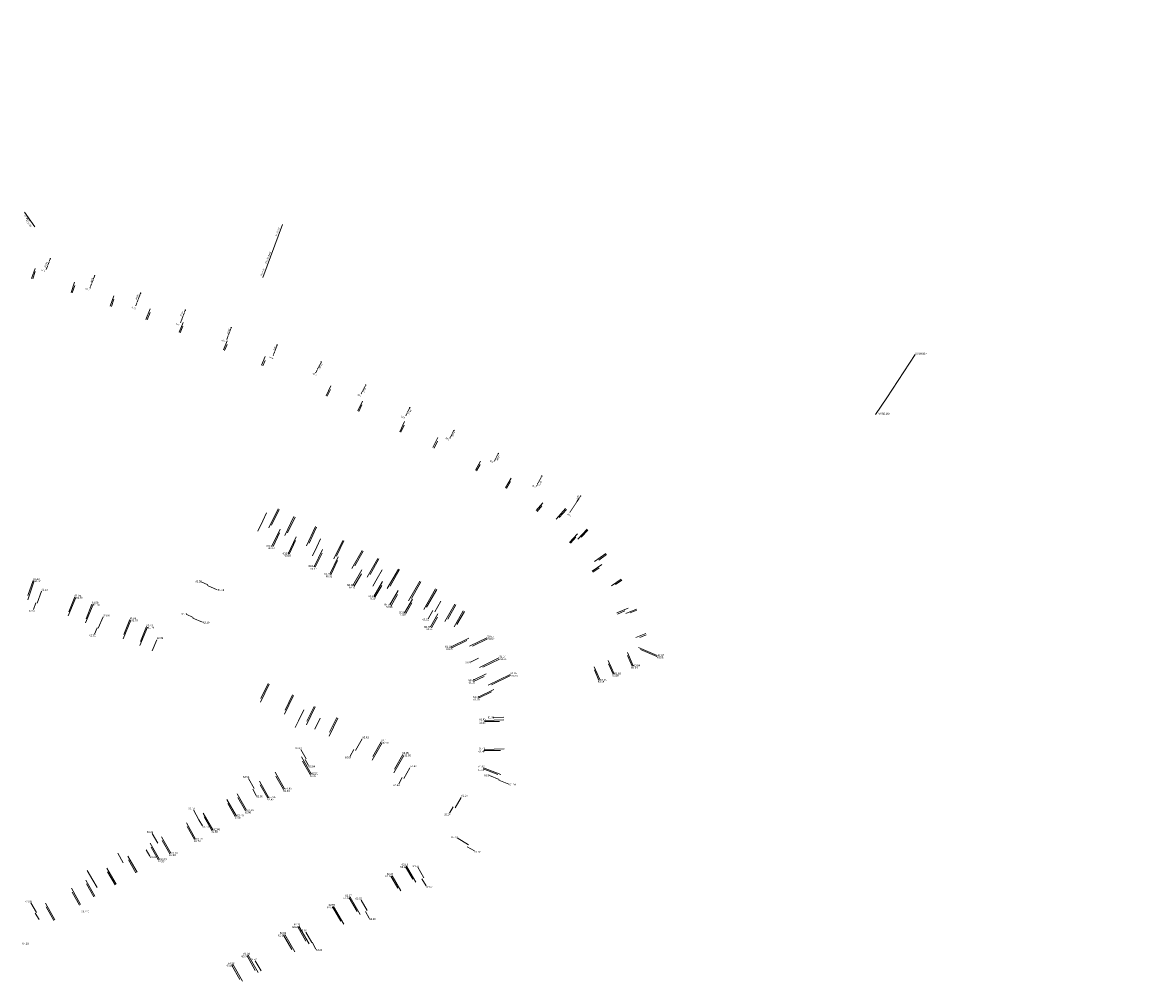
# Model space of a CAD drawing. Header units: inches. Extents: x 0 to 191500, y 0 to 342750.
# Tile 252 of 256: x 186726 to 187177, y 332329 to 332721. Entities that reach past the tile are written whole.
import ezdxf
from ezdxf.enums import TextEntityAlignment as Align

# ---------------------------------------------------------------- set-up
doc = ezdxf.new("R2010")
doc.units = ezdxf.units.IN
doc.header["$MEASUREMENT"] = 0
doc.linetypes.add('RI-HWA_HUISAANSLUITING', pattern=[4.8, 3, -1.8])
doc.linetypes.add('RI-VWA_HUISAANSLUITING', pattern=[6.1, 2.5, -1.8, 0, -1.8])
doc.layers.get('0').update_dxf_attribs({"lineweight": 20})
for name, color, linetype, lineweight in [('Duiker_New', 141, 'Continuous', 20), ('ECW', 150, 'Continuous', 20), ('N-WE-RI-HWA-MAATVOERING-T25', 151, 'Continuous', 20), ('N-WE-RI-HWA_HUISAANSLUITING', 150, 'RI-HWA_HUISAANSLUITING', 20), ('N-WE-RI-INLAAT', 7, 'Continuous', 20), ('N-WE-RI-VWA-MAATVOERING-T25', 30, 'Continuous', 20), ('N-WE-RI-VWA_HUISAANSLUITING', 20, 'RI-VWA_HUISAANSLUITING', 20), ('Tekst algemeen', 7, 'Continuous', 20)]:
    doc.layers.add(name, color=color, linetype=linetype, lineweight=lineweight)
picture_1 = doc.add_image_def('image1.ecw', size_in_pixel=(220000, 285000))

# ---------------------------------------------------------------- blocks, each defined once
blk = doc.blocks.new('A$C2C270354')
h = blk.add_hatch(color=256)
h.dxf.hatch_style = 1
edge = h.paths.add_edge_path()
edge.add_arc((0, 0), 0.1, 0, 360)
blk.add_circle((0, 0), 0.1)

msp = doc.modelspace()

# ---------------------------------------------------------------- linework, layer by layer
at = {"layer": 'Duiker_New', "ltscale": 0.3}
for p, q in [((186726.725, 332643.816, 58.718), (186730.952, 332637.849, 58.467)), ((186823.866, 332617.278, 58.731), (186831.837, 332638.854, 58.713)), ((187077.903, 332568.314, 60.14), (187089.52, 332585.903, 59.841)), ((187077.903, 332568.314, 60.14), (187073.346, 332561.501, 60.157))]:
    msp.add_line(p, q, dxfattribs=at)
at = {"layer": 'N-WE-RI-HWA_HUISAANSLUITING', "ltscale": 0.1}
for p, q in [((186737.26856, 332624.90578), (186735.59644, 332620.51328)), ((186755.35255, 332618.02162), (186753.43139, 332612.97492)), ((186774.04402, 332610.9062), (186772.01613, 332605.57914)), ((186792.2682, 332603.96868), (186790.31146, 332598.82852)), ((186810.95967, 332596.85326), (186809.10966, 332591.99348)), ((186829.65113, 332589.73785), (186828.05017, 332585.53227)), ((186847.6123, 332582.8613), (186845.32142, 332578.41699)), ((186865.7375, 332573.49984), (186863.9048, 332569.94439)), ((186883.68501, 332564.23016), (186881.96685, 332560.89693)), ((186901.63252, 332554.96048), (186900.0289, 332551.84946)), ((186919.75772, 332545.59902), (186918.15411, 332542.488)), ((186937.43868, 332536.46701), (186935.33108, 332532.37824)), ((186953.25381, 332528.29867), (186948.87186, 332521.55787))]:
    msp.add_line(p, q, dxfattribs=at)
at = {"layer": 'N-WE-RI-HWA_HUISAANSLUITING', "linetype": 'Continuous'}
for p, q in [((186731.06, 332620.973), (186729.624, 332616.845)), ((186747.161, 332615.362), (186745.714, 332611.206)), ((186763.121, 332609.8), (186761.663, 332605.617)), ((186777.989, 332604.451), (186776.228, 332600.202)), ((186791.366, 332598.909), (186789.732, 332594.964)), ((186809.353, 332591.456), (186807.822, 332587.76)), ((186824.818, 332585.048), (186823.352, 332581.509)), ((186851.581, 332573.225), (186849.591, 332569.132)), ((186864.415, 332566.986), (186862.469, 332562.984)), ((186881.593, 332558.636), (186879.582, 332554.499)), ((186895.084, 332552.079), (186893.116, 332548.031)), ((186912.546, 332542.519), (186910.453, 332538.82)), ((186924.905, 332535.527), (186922.664, 332531.567)), ((186937.917, 332525.476), (186935.147, 332522.372)), ((186823.797, 332518.151), (186825.36, 332521.417)), ((186830.492, 332522.874), (186827.405, 332516.424)), ((186836.965, 332519.72), (186833.9, 332513.315)), ((186944.571, 332519.535), (186947.522, 332522.84)), ((186823.797, 332518.151), (186821.833, 332514.047)), ((186827.537, 332507.903), (186830.831, 332514.784)), ((186845.757, 332515.621), (186842.649, 332509.127)), ((186834.102, 332504.83), (186837.368, 332511.655)), ((186845.76, 332507.637), (186847.332, 332510.92)), ((186951.95, 332512.949), (186948.786, 332509.406)), ((186956.263, 332514.451), (186953.545, 332511.525)), ((186845.76, 332507.637), (186844.02, 332504.002)), ((186844.721, 332499.484), (186848.089, 332506.522)), ((186856.833, 332510.041), (186853.833, 332503.772)), ((186864.695, 332505.82), (186861.33, 332499.932)), ((186851.077, 332496.426), (186854.451, 332503.476)), ((186871.094, 332502.667), (186867.495, 332496.371)), ((186963.807, 332504.5), (186960.614, 332502.25)), ((186860.516, 332491.818), (186864.215, 332498.265)), ((186870.391, 332494.698), (186872.422, 332498.214)), ((186879.501, 332498.331), (186875.678, 332491.645)), ((186961.873, 332500.398), (186958.012, 332497.707)), ((186730.741, 332493.729), (186728.061, 332486.047)), ((186798.483, 332493.435), (186801.37, 332492.162)), ((186870.391, 332494.698), (186868.595, 332491.59)), ((186869.006, 332487.345), (186872.52, 332493.469)), ((186888.16, 332493.329), (186884.337, 332486.643)), ((186969.995, 332494.065), (186967.416, 332492.245)), ((186733.63, 332489.531), (186731.938, 332484.687)), ((186805.231, 332490.157), (186801.259, 332491.909)), ((186875.567, 332483.967), (186878.903, 332489.782)), ((186894.65, 332490.274), (186890.529, 332483.067)), ((186730.48, 332482.074), (186731.446, 332484.859)), ((186747.699, 332487.009), (186744.595, 332479.544)), ((186754.699, 332484.099), (186751.591, 332476.626)), ((186881.582, 332480.739), (186884.812, 332486.369)), ((186893.841, 332481.154), (186896.366, 332485.527)), ((186902.478, 332483.962), (186899.127, 332478.101)), ((186758.746, 332479.069), (186756.821, 332474.444)), ((186792.652, 332480.17), (186795.522, 332478.904)), ((186891.137, 332478.364), (186893.014, 332481.631)), ((186892.079, 332474.991), (186895.174, 332480.384)), ((186905.906, 332481.255), (186902.868, 332475.94)), ((186972.67, 332482.585), (186968.032, 332480.702)), ((186976.199, 332481.805), (186973.419, 332480.676)), ((186755.216, 332472.016), (186756.311, 332474.656)), ((186770.139, 332477.775), (186766.989, 332470.202)), ((186776.896, 332474.956), (186773.747, 332467.383)), ((186799.2, 332476.907), (186795.384, 332478.59)), ((186780.644, 332469.727), (186778.793, 332465.278)), ((186900.296, 332466.809), (186907.727, 332470.398)), ((186915.349, 332470.146), (186909.278, 332467.228)), ((186979.953, 332471.836), (186977.313, 332470.744)), ((186984.355, 332462.898), (186977.665, 332465.752)), ((186908.371, 332460.674), (186911.696, 332462.285)), ((186920.18, 332461.893), (186913.467, 332458.666)), ((186974.262, 332459.011), (186972.353, 332463.434)), ((186960.705, 332453.24), (186958.848, 332457.542)), ((186966.448, 332455.726), (186964.584, 332460.045)), ((186822.832, 332444.346), (186826.476, 332451.748)), ((186909.47, 332453.269), (186914.838, 332455.864)), ((186924.714, 332455.196), (186916.984, 332451.479)), ((186911.495, 332446.426), (186917.934, 332449.538)), ((186832.655, 332439.509), (186836.388, 332447.09)), ((186838.307, 332436.726), (186840.56, 332441.302)), ((186841.564, 332435.123), (186845.164, 332442.434)), ((186917.603, 332438.149), (186921.949, 332438.255)), ((186838.307, 332436.726), (186837.026, 332434.124)), ((186844.991, 332433.435), (186847.178, 332437.876)), ((186850.822, 332430.564), (186854.445, 332437.92)), ((186914.129, 332436.923), (186921.965, 332437.137)), ((186864.262, 332429.477), (186861.517, 332424.718)), ((186839.276, 332425.094), (186841.47, 332421.241)), ((186859.383, 332422.42), (186860.91, 332425.068)), ((186872.462, 332427.872), (186868.365, 332420.769)), ((186913.931, 332425.131), (186922.132, 332425.36)), ((186843.091, 332414.976), (186839.982, 332420.4)), ((186842.491, 332418.601), (186841.094, 332421.029)), ((186881.307, 332422.714), (186877.235, 332415.654)), ((186883.77, 332417.645), (186881.277, 332413.323)), ((186913.739, 332417.649), (186920.819, 332414.978)), ((186817.985, 332413.28), (186820.276, 332409.257)), ((186832.31, 332408.858), (186829.192, 332414.299)), ((186879.157, 332411.19), (186880.61, 332413.708)), ((186916.179, 332414.476), (186920.04, 332412.949)), ((186924.037, 332411.005), (186919.931, 332412.664)), ((186821.156, 332406.397), (186819.699, 332408.931)), ((186825.829, 332405.257), (186822.739, 332410.649)), ((186812.628, 332397.806), (186809.57, 332403.174)), ((186816.777, 332400.167), (186813.719, 332405.535)), ((186904.609, 332405.568), (186902.143, 332401.291)), ((186795.548, 332400.5), (186797.828, 332396.495)), ((186803.053, 332392.144), (186799.902, 332397.674)), ((186899.918, 332399.135), (186901.407, 332401.716)), ((186796.07, 332388.392), (186793.014, 332393.756)), ((186799.228, 332393.979), (186797.802, 332396.48)), ((186778.769, 332390.896), (186781.024, 332386.935)), ((186902.946, 332389.188), (186907.621, 332386.341)), ((186777.781, 332381.664), (186776.306, 332384.251)), ((186781.349, 332380.042), (186778.303, 332385.387)), ((186785.905, 332382.663), (186782.872, 332387.986)), ((186910.016, 332383.813), (186907.094, 332385.516)), ((186767.009, 332378.952), (186764.73, 332382.948)), ((186772.161, 332374.868), (186769.136, 332380.165)), ((186754.629, 332371.894), (186752.351, 332375.89)), ((186763.647, 332370.014), (186760.623, 332375.311)), ((186882.385, 332377.619), (186886.201, 332371.043)), ((186886.895, 332377.16), (186889.377, 332372.88)), ((186754.629, 332371.894), (186756.363, 332368.853)), ((186876.48, 332373.732), (186880.092, 332367.509)), ((186890.288, 332369.57), (186888.617, 332372.44)), ((186749.183, 332361.767), (186746.159, 332367.065)), ((186755.004, 332365.085), (186751.979, 332370.383)), ((186729.387, 332362.634), (186731.597, 332358.761)), ((186859.452, 332364.937), (186863.523, 332357.924)), ((186863.934, 332363.706), (186866.342, 332359.555)), ((186731.174, 332358.52), (186732.71, 332355.827)), ((186738.734, 332355.463), (186735.561, 332361.021)), ((186852.677, 332361.204), (186856.828, 332354.052)), ((186867.183, 332356.459), (186865.623, 332359.139)), ((186838.503, 332353.202), (186842.651, 332345.959)), ((186832.728, 332349.799), (186836.808, 332342.677)), ((186841.331, 332350.788), (186843.739, 332346.57)), ((186845.479, 332343.87), (186843.867, 332346.641)), ((186817.865, 332341.301), (186821.881, 332334.293)), ((186820.756, 332339.077), (186823.099, 332334.977)), ((186811.636, 332337.697), (186815.607, 332330.769))]:
    msp.add_line(p, q, dxfattribs=at)
at = {"layer": 'N-WE-RI-VWA_HUISAANSLUITING', "linetype": 'Continuous'}
for p, q in [((186731.137, 332619.674), (186730.096, 332616.681)), ((186747.229, 332614.039), (186746.187, 332611.042)), ((186763.179, 332608.452), (186762.135, 332605.452)), ((186777.928, 332603.003), (186776.69, 332600.01)), ((186791.298, 332597.443), (186790.194, 332594.772)), ((186809.276, 332589.967), (186808.284, 332587.569)), ((186824.732, 332583.539), (186823.814, 332581.318)), ((186851.371, 332571.643), (186850.041, 332568.914)), ((186864.217, 332565.43), (186862.919, 332562.765)), ((186881.412, 332557.113), (186880.032, 332554.281)), ((186894.915, 332550.582), (186893.566, 332547.813)), ((186912.337, 332541.127), (186910.888, 332538.574)), ((186924.719, 332534.175), (186923.1, 332531.321)), ((186937.465, 332524.244), (186935.52, 332522.039)), ((186830.041, 332523.089), (186826.339, 332515.355)), ((186836.514, 332519.935), (186832.834, 332512.247)), ((186943.296, 332518.886), (186947.149, 332523.173)), ((186845.306, 332515.837), (186841.583, 332508.059)), ((186955.894, 332514.79), (186952.169, 332510.735)), ((186828.002, 332507.711), (186830.67, 332513.282)), ((186856.382, 332510.257), (186852.768, 332502.706)), ((186951.315, 332511.519), (186949.159, 332509.073)), ((186834.526, 332504.67), (186837.162, 332510.175)), ((186864.261, 332506.068), (186860.131, 332498.856)), ((186845.2, 332499.278), (186847.946, 332505.014)), ((186851.492, 332496.182), (186854.271, 332501.986)), ((186870.66, 332502.915), (186866.309, 332495.318)), ((186963.521, 332504.91), (186958.902, 332501.691)), ((186879.067, 332498.579), (186874.509, 332490.621)), ((186960.766, 332499.017), (186958.298, 332497.296)), ((186730.253, 332493.96), (186728.094, 332487.817)), ((186860.984, 332491.54), (186863.952, 332496.668)), ((186887.726, 332493.578), (186883.187, 332485.651)), ((186969.709, 332494.475), (186965.821, 332491.765)), ((186869.479, 332487.063), (186872.278, 332491.899)), ((186876.055, 332483.65), (186878.701, 332488.221)), ((186894.216, 332490.522), (186889.391, 332482.098)), ((186747.258, 332487.206), (186744.849, 332481.196)), ((186754.251, 332484.326), (186751.829, 332478.287)), ((186882.029, 332480.445), (186884.581, 332484.853)), ((186902.044, 332484.211), (186898.008, 332477.163)), ((186892.494, 332474.678), (186894.947, 332478.916)), ((186905.472, 332481.503), (186901.757, 332475.016)), ((186971.328, 332481.5), (186968.22, 332480.238)), ((186976.016, 332482.271), (186971.723, 332480.528)), ((186769.693, 332478.023), (186767.223, 332471.87)), ((186776.44, 332475.208), (186773.97, 332469.057)), ((186915.093, 332470.563), (186908.013, 332467.106)), ((186979.765, 332472.299), (186975.729, 332470.66)), ((186900.517, 332466.386), (186906.861, 332469.498)), ((186984.496, 332463.334), (186976.838, 332466.6)), ((186919.999, 332462.393), (186912.135, 332458.553)), ((186966.87, 332455.937), (186964.542, 332461.281)), ((186974.684, 332459.181), (186972.306, 332464.64)), ((186961.167, 332453.388), (186958.809, 332458.802)), ((186823.051, 332445.92), (186826.028, 332451.969)), ((186909.639, 332452.753), (186913.917, 332454.855)), ((186924.601, 332455.69), (186915.626, 332451.307)), ((186832.871, 332441.076), (186835.94, 332447.311)), ((186911.696, 332446.005), (186916.941, 332448.58)), ((186841.776, 332436.683), (186844.716, 332442.655)), ((186851.031, 332432.117), (186853.996, 332438.141)), ((186914.09, 332436.443), (186920.258, 332436.502)), ((186872.093, 332428.196), (186868.652, 332422.229)), ((186913.87, 332424.672), (186920.624, 332424.742)), ((186843.473, 332415.221), (186839.596, 332422.063)), ((186880.864, 332423.029), (186877.47, 332417.142)), ((186832.697, 332409.118), (186828.844, 332415.918)), ((186913.52, 332417.184), (186919.554, 332414.884)), ((186826.31, 332405.474), (186822.459, 332412.268)), ((186817.199, 332400.434), (186813.406, 332407.1)), ((186813.049, 332398.018), (186809.233, 332404.723)), ((186803.459, 332392.407), (186799.58, 332399.224)), ((186796.474, 332388.648), (186792.689, 332395.299)), ((186786.333, 332382.894), (186782.558, 332389.528)), ((186781.779, 332380.263), (186777.988, 332386.924)), ((186772.595, 332375.115), (186768.834, 332381.706)), ((186764.082, 332370.261), (186760.322, 332376.848)), ((186881.964, 332377.395), (186884.932, 332372.257)), ((186755.438, 332365.333), (186751.681, 332371.916)), ((186876.002, 332373.578), (186878.817, 332368.705)), ((186749.617, 332362.014), (186745.862, 332368.595)), ((186739.168, 332355.711), (186735.266, 332362.547)), ((186858.986, 332364.772), (186862.269, 332359.091)), ((186852.228, 332360.997), (186855.576, 332355.203)), ((186838.087, 332352.932), (186841.398, 332347.008)), ((186832.276, 332349.573), (186835.581, 332343.662)), ((186817.439, 332341.041), (186820.747, 332335.127)), ((186811.074, 332337.476), (186814.424, 332331.489))]:
    msp.add_line(p, q, dxfattribs=at)

# ---------------------------------------------------------------- block references
at = {"layer": 'N-WE-RI-INLAAT', "rotation": 0.06357443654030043}
for p in [(186737.26856, 332624.90578), (186755.35255, 332618.02162), (186774.04402, 332610.9062), (186792.2682, 332603.96868), (186810.95967, 332596.85326), (186829.65113, 332589.73785), (186847.6123, 332582.8613), (186865.7375, 332573.49984), (186883.68501, 332564.23016), (186901.63252, 332554.96048), (186919.75772, 332545.59902), (186937.43868, 332536.46701), (186953.25381, 332528.29867)]:
    msp.add_blockref('A$C2C270354', p, dxfattribs=at)

# ---------------------------------------------------------------- texts
at = {"layer": 'N-WE-RI-HWA-MAATVOERING-T25', "linetype": 'Continuous'}
for s, p in [('60.03', (186825.116, 332508.419)), ('60.13', (186831.906, 332505.347)), ('60.14', (186842.466, 332500.16)), ('60.31', (186848.884, 332496.992)), ('61.44', (186730.929, 332494)), ('61.52', (186796.343, 332493.916)), ('60.36', (186858.217, 332492.43)), ('62.83', (186733.641, 332490.507)), ('61.46', (186805.505, 332490.41)), ('60.51', (186866.766, 332487.894)), ('61.59', (186747.852, 332487.26)), ('61.60', (186754.861, 332484.396)), ('60.55', (186873.251, 332484.522)), ('62.55', (186728.499, 332481.924)), ('62.08', (186758.745, 332480.038)), ('62.11', (186790.545, 332480.729)), ('60.59', (186879.318, 332481.203)), ('61.70', (186770.309, 332478.064)), ('61.74', (186777.006, 332475.093)), ('62.10', (186799.447, 332477.143)), ('61.22', (186888.904, 332478.437)), ('60.78', (186889.577, 332475.366)), ('62.10', (186753.252, 332471.927)), ('62.29', (186780.619, 332470.856)), ('61.07', (186915.57, 332470.561)), ('61.02', (186898.123, 332467.325)), ('61.57', (186906.187, 332460.871)), ('61.14', (186920.447, 332462.31)), ('60.85', (186984.355, 332462.899)), ('60.84', (186973.851, 332458.798)), ('61.17', (186907.411, 332453.753)), ('61.26', (186924.943, 332455.47)), ('61.05', (186960.304, 332452.997)), ('60.89', (186966.054, 332455.558)), ('61.19', (186909.431, 332446.836)), ('61.91', (186915.472, 332438.592)), ('61.43', (186911.975, 332437.726)), ('62.61', (186864.366, 332430.462)), ('62.88', (186836.98, 332426.003)), ('62.07', (186872.69, 332428.187)), ('61.48', (186911.777, 332425.871)), ('62.64', (186857.286, 332422.304)), ('62.02', (186881.503, 332423.084)), ('62.84', (186842.491, 332418.601)), ('62.42', (186883.87, 332418.701)), ('61.42', (186911.551, 332418.546)), ('62.92', (186815.741, 332414.292)), ('62.32', (186842.939, 332414.852)), ('61.94', (186913.941, 332414.978)), ('61.94', (186924.289, 332411.196)), ('62.44', (186832.147, 332408.69)), ('62.43', (186876.995, 332410.955)), ('62.27', (186904.738, 332406.641)), ('62.96', (186821.156, 332406.397)), ('62.43', (186825.649, 332405.117)), ('63.18', (186793.522, 332401.453)), ('62.49', (186812.377, 332397.663)), ('62.50', (186816.446, 332399.904)), ('62.24', (186897.632, 332399.051)), ('63.18', (186799.228, 332393.979)), ('63.29', (186776.584, 332391.868)), ('62.68', (186802.886, 332392.049)), ('62.22', (186900.521, 332389.802)), ('62.79', (186795.851, 332388.193)), ('63.36', (186777.781, 332381.664)), ('62.89', (186781.114, 332379.871)), ('62.84', (186785.669, 332382.492)), ('62.32', (186910.016, 332383.813)), ('62.13', (186880.371, 332378.615)), ('62.56', (186884.602, 332377.997)), ('62.22', (186874.303, 332374.82)), ('62.37', (186857.423, 332365.961)), ('62.57', (186890.288, 332369.57)), ('63.80', (186727.218, 332363.579)), ('62.50', (186850.635, 332362.185)), ('62.82', (186861.586, 332364.771)), ('62.79', (186836.489, 332354.198)), ('62.90', (186867.183, 332356.459)), ('62.81', (186830.715, 332350.796)), ('63.26', (186839.074, 332351.756)), ('64.28', (186725.875, 332346.427)), ('63.24', (186845.479, 332343.87)), ('63.04', (186815.951, 332342.317)), ('63.53', (186818.683, 332340.114)), ('63.10', (186809.618, 332338.506))]:
    msp.add_text(s, height=0.75, dxfattribs=at).set_placement(p, align=Align.TOP_LEFT)
msp.add_text('66.420', height=0.75, dxfattribs=at).set_placement((186751.541, 332359.513), align=Align.TOP_CENTER)
at = {"layer": 'N-WE-RI-HWA-MAATVOERING-T25', "char_height": 0.6, "attachment_point": 1}
for s, insert, width, rotation in [('VV 57.20', (186727.62625, 332640.81777), 12.3722076, 307.2800085), ('VV 57.70', (186828.94849, 332634.44524), 12.3722076, 68.177387), ('103.85', (186734.7469, 332621.37501), 4.6400767, 69.1593202), ('4.70', (186735.0273, 332619.60164), 4.6400767, 159.1593202), ('VV 57.71', (186822.76139, 332617.8264), 12.3722076, 68.177387), ('84.50', (186753.51101, 332615.26298), 4.6400767, 69.1593202), ('5.40', (186753.10444, 332611.96566), 4.6400767, 159.1593202), ('64.50', (186771.93122, 332608.51189), 4.6400767, 69.1593202), ('5.70', (186771.88419, 332604.29395), 4.6400767, 159.1593202), ('45.00', (186790.1365, 332601.60293), 4.6400767, 69.1593202), ('5.50', (186789.85372, 332597.73346), 4.6400767, 159.1593202), ('25.00', (186809.16258, 332594.54407), 4.6400767, 69.1593202), ('5.20', (186808.46887, 332590.95787), 4.6400767, 159.1593202), ('5.00', (186828.01883, 332587.84481), 4.6400767, 69.1593202), ('4.50', (186827.94483, 332583.96718), 4.6400767, 159.1593202), ('5.00', (186845.51711, 332577.23645), 6.9996462, 152.7305896), ('120.10', (186846.45359, 332580.06803, 61.224), 6.9996462, 62.7305896), ('4.00', (186863.8086, 332568.675), 6.9996462, 152.7305896), ('99.70', (186864.48789, 332570.53064, 61.224), 6.9996462, 62.7305896), ('3.75', (186881.5094, 332559.77724), 6.9996462, 152.7305896), ('79.50', (186882.95901, 332561.68666, 61.224), 6.9996462, 62.7305896), ('3.50', (186899.64931, 332550.94103), 6.9996462, 152.7305896), ('59.30', (186900.69347, 332552.65314, 61.224), 6.9996462, 62.7305896), ('3.50', (186917.63748, 332541.70528), 6.9996462, 152.7305896), ('38.90', (186918.93625, 332543.01477, 61.224), 6.9996462, 62.7305896), ('19.00', (186936.07809, 332532.66885, 61.224), 6.9996462, 62.7305896), ('4.60', (186934.80727, 332531.5069), 6.9996462, 152.7305896), ('1.20', (186951.39001, 332527.23624, 61.224), 6.9996462, 62.7305896), ('8.00', (186949.32644, 332519.95645), 6.9996462, 152.7305896)]:
    msp.add_mtext(s, dxfattribs=dict(at, insert=insert, width=width, rotation=rotation))
at = {"layer": 'N-WE-RI-HWA-MAATVOERING-T25', "char_height": 0.8, "attachment_point": 1}
for s, insert in [('VV59.81+', (187089.52, 332586.703, 59.841)), ('VV60.16+', (187074.52399, 332562.21956, 60.157))]:
    msp.add_mtext_dynamic_manual_height_columns(s, width=11.8866471, gutter_width=12.5, heights=[0], dxfattribs=dict(at, insert=insert))
at = {"layer": 'N-WE-RI-VWA-MAATVOERING-T25', "linetype": 'Continuous'}
for s, p in [('60.03', (186825.986, 332507.461)), ('60.10', (186832.712, 332504.407)), ('60.17', (186843.222, 332499.018)), ('61.43', (186730.23, 332494.832)), ('60.31', (186849.485, 332496.001)), ('61.58', (186747.204, 332488.157)), ('60.39', (186858.865, 332491.413)), ('61.58', (186754.252, 332485.268)), ('60.54', (186867.503, 332486.897)), ('60.55', (186874.011, 332483.517)), ('61.68', (186769.636, 332478.956)), ('60.61', (186879.939, 332480.31)), ('61.73', (186776.428, 332476.113)), ('60.76', (186890.398, 332474.468)), ('61.05', (186915.153, 332471.511)), ('61.00', (186898.431, 332466.326)), ('61.14', (186920.183, 332463.292)), ('60.87', (186984.679, 332463.822)), ('61.26', (186924.649, 332456.535)), ('60.88', (186967.029, 332456.367)), ('60.84', (186974.857, 332459.728)), ('61.16', (186907.671, 332452.784)), ('61.05', (186961.276, 332453.851)), ('61.20', (186909.551, 332445.839)), ('61.45', (186911.885, 332436.382)), ('62.11', (186872.097, 332429.161)), ('61.48', (186911.726, 332424.673)), ('62.05', (186880.65, 332424.053)), ('62.31', (186843.701, 332415.796)), ('61.44', (186911.402, 332417.225)), ('62.43', (186832.973, 332409.608)), ('62.42', (186826.594, 332406.08)), ('62.49', (186813.364, 332398.569)), ('62.50', (186817.511, 332400.796)), ('62.66', (186803.787, 332393.001)), ('62.76', (186796.81, 332389.098)), ('62.90', (186781.994, 332380.794)), ('62.85', (186786.609, 332383.384)), ('62.14', (186879.818, 332377.65)), ('62.23', (186873.681, 332373.88)), ('62.34', (186856.585, 332364.955)), ('62.50', (186849.931, 332361.128)), ('62.81', (186835.726, 332353.174)), ('62.81', (186830.074, 332349.797)), ('63.06', (186815.193, 332341.276)), ('63.13', (186809.099, 332337.496))]:
    msp.add_text(s, height=0.75, dxfattribs=at).set_placement(p, align=Align.TOP_LEFT)
at = {"layer": 'Tekst algemeen', "char_height": 0.6, "width": 12.3722076, "attachment_point": 1}
for s, insert, rotation in [('BT %%C600', (186727.05824, 332642.87073), 307.2800085), ('23m BT %%C600', (186824.69485, 332623.04394), 68.177387)]:
    msp.add_mtext(s, dxfattribs=dict(at, insert=insert, rotation=rotation))

# ---------------------------------------------------------------- pictures from other files: only their frames are drawn
at = {"layer": 'ECW'}
image = msp.add_image(picture_1, insert=(180500, 328500), size_in_units=(11000, 14250), dxfattribs=at)
image.dxf.flags = 7

doc.saveas('drawing.dxf')
